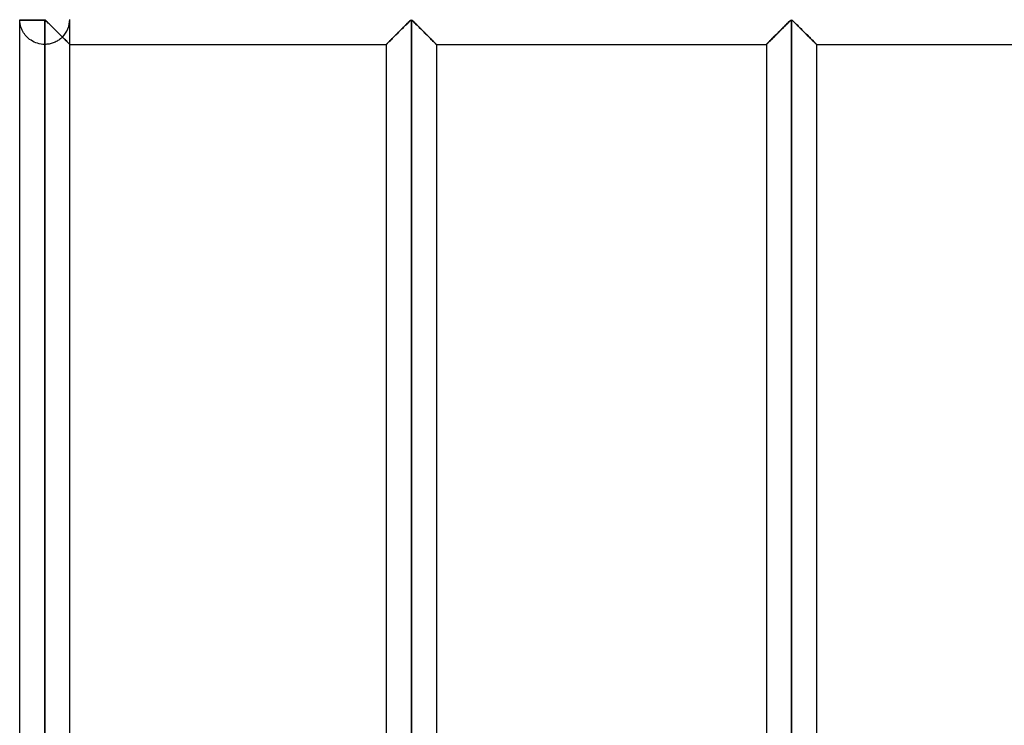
# Model space of a CAD drawing. Header units: millimetres. Extents: x -380 to 364, y -455 to 455.
# Tile 17 of 22: x -380 to -282, y 282 to 352. Entities that reach past the tile are written whole.
import ezdxf

# ---------------------------------------------------------------- set-up
doc = ezdxf.new("R2010")
doc.units = ezdxf.units.MM
doc.layers.add('MAIN-1', color=7, linetype='Continuous')
doc.layers.add('MAIN-2', color=7, linetype='Continuous')

msp = doc.modelspace()

# ---------------------------------------------------------------- linework, layer by layer
at = {"layer": 'MAIN-1'}
for p, q in [((-379.999, 352.013), (-377.5, 352.013)), ((-379.999, 211.321), (-379.999, 352.013)), ((-377.5, 352.013), (-377.5, 352.083)), ((-377.5, 352.013), (-377.423, 351.979)), ((-377.5, 211.321), (-377.5, 352.013)), ((-377.423, 351.979), (-377.365, 351.931)), ((-377.365, 351.931), (-377.308, 351.879)), ((-341.073, 351.897), (-340.997, 351.963)), ((-340.997, 351.963), (-340.9, 352.013)), ((-340.9, 352.013), (-340.803, 351.963)), ((-340.9, 352.013), (-340.9, 211.321)), ((-340.803, 351.963), (-340.727, 351.897)), ((-303.123, 351.897), (-303.047, 351.963)), ((-303.047, 351.963), (-302.95, 352.013)), ((-302.95, 352.013), (-302.95, 211.321)), ((-302.95, 352.013), (-302.853, 351.963)), ((-302.853, 351.963), (-302.777, 351.897)), ((-377.308, 351.879), (-377.25, 351.824)), ((-377.25, 351.824), (-377.19, 351.765)), ((-377.19, 351.765), (-377.128, 351.704)), ((-377.128, 351.704), (-377.064, 351.642)), ((-377.064, 351.642), (-376.998, 351.577)), ((-376.998, 351.577), (-376.931, 351.51)), ((-376.931, 351.51), (-376.862, 351.441)), ((-376.862, 351.441), (-376.792, 351.371)), ((-376.792, 351.371), (-376.721, 351.301)), ((-376.721, 351.301), (-376.649, 351.229)), ((-376.649, 351.229), (-376.577, 351.158)), ((-376.577, 351.158), (-376.504, 351.085)), ((-376.504, 351.085), (-376.431, 351.012)), ((-376.431, 351.012), (-376.357, 350.938)), ((-376.357, 350.938), (-376.283, 350.864)), ((-342.068, 350.913), (-341.969, 351.012)), ((-341.969, 351.012), (-341.872, 351.109)), ((-341.872, 351.109), (-341.775, 351.206)), ((-341.775, 351.206), (-341.679, 351.301)), ((-341.679, 351.301), (-341.585, 351.395)), ((-341.585, 351.395), (-341.492, 351.487)), ((-341.492, 351.487), (-341.402, 351.577)), ((-341.402, 351.577), (-341.314, 351.663)), ((-341.314, 351.663), (-341.231, 351.745)), ((-341.231, 351.745), (-341.15, 351.824)), ((-341.15, 351.824), (-341.073, 351.897)), ((-340.727, 351.897), (-340.65, 351.824)), ((-340.65, 351.824), (-340.569, 351.745)), ((-340.569, 351.745), (-340.486, 351.663)), ((-340.486, 351.663), (-340.398, 351.577)), ((-340.398, 351.577), (-340.308, 351.487)), ((-340.308, 351.487), (-340.215, 351.395)), ((-340.215, 351.395), (-340.121, 351.301)), ((-340.121, 351.301), (-340.025, 351.206)), ((-340.025, 351.206), (-339.928, 351.109)), ((-339.928, 351.109), (-339.831, 351.012)), ((-339.831, 351.012), (-339.732, 350.913)), ((-304.118, 350.913), (-304.019, 351.012)), ((-304.019, 351.012), (-303.922, 351.109)), ((-303.922, 351.109), (-303.825, 351.206)), ((-303.825, 351.206), (-303.729, 351.301)), ((-303.729, 351.301), (-303.635, 351.395)), ((-303.635, 351.395), (-303.542, 351.487)), ((-303.542, 351.487), (-303.452, 351.577)), ((-303.452, 351.577), (-303.364, 351.663)), ((-303.364, 351.663), (-303.281, 351.745)), ((-303.281, 351.745), (-303.2, 351.824)), ((-303.2, 351.824), (-303.123, 351.897)), ((-302.777, 351.897), (-302.7, 351.824)), ((-302.7, 351.824), (-302.619, 351.745)), ((-302.619, 351.745), (-302.536, 351.663)), ((-302.536, 351.663), (-302.448, 351.577)), ((-302.448, 351.577), (-302.358, 351.487)), ((-302.358, 351.487), (-302.265, 351.395)), ((-302.265, 351.395), (-302.171, 351.301)), ((-302.171, 351.301), (-302.075, 351.206)), ((-302.075, 351.206), (-301.978, 351.109)), ((-301.978, 351.109), (-301.881, 351.012)), ((-301.881, 351.012), (-301.782, 350.913)), ((-376.283, 350.864), (-376.209, 350.791)), ((-376.209, 350.791), (-376.136, 350.718)), ((-376.136, 350.718), (-376.064, 350.645)), ((-376.064, 350.645), (-375.992, 350.574)), ((-375.992, 350.574), (-375.921, 350.503)), ((-375.921, 350.503), (-375.852, 350.434)), ((-375.852, 350.434), (-375.784, 350.366)), ((-375.784, 350.366), (-375.718, 350.3)), ((-375.718, 350.3), (-375.653, 350.235)), ((-375.653, 350.235), (-375.589, 350.171)), ((-375.589, 350.171), (-375.527, 350.109)), ((-375.527, 350.109), (-375.466, 350.048)), ((-375.466, 350.048), (-375.408, 349.99)), ((-375.408, 349.99), (-375.352, 349.934)), ((-343.048, 349.934), (-342.973, 350.009)), ((-342.973, 350.009), (-342.894, 350.088)), ((-342.894, 350.088), (-342.811, 350.171)), ((-342.811, 350.171), (-342.725, 350.257)), ((-342.725, 350.257), (-342.638, 350.344)), ((-342.638, 350.344), (-342.548, 350.434)), ((-342.548, 350.434), (-342.455, 350.527)), ((-342.455, 350.527), (-342.36, 350.621)), ((-342.36, 350.621), (-342.264, 350.718)), ((-342.264, 350.718), (-342.166, 350.815)), ((-342.166, 350.815), (-342.068, 350.913)), ((-339.732, 350.913), (-339.634, 350.815)), ((-339.634, 350.815), (-339.536, 350.718)), ((-339.536, 350.718), (-339.44, 350.621)), ((-339.44, 350.621), (-339.345, 350.527)), ((-339.345, 350.527), (-339.252, 350.434)), ((-339.252, 350.434), (-339.162, 350.344)), ((-339.162, 350.344), (-339.075, 350.257)), ((-339.075, 350.257), (-338.989, 350.171)), ((-338.989, 350.171), (-338.906, 350.088)), ((-338.906, 350.088), (-338.827, 350.009)), ((-338.827, 350.009), (-338.752, 349.934)), ((-305.098, 349.934), (-305.023, 350.009)), ((-305.023, 350.009), (-304.944, 350.088)), ((-304.944, 350.088), (-304.861, 350.171)), ((-304.861, 350.171), (-304.775, 350.257)), ((-304.775, 350.257), (-304.688, 350.344)), ((-304.688, 350.344), (-304.598, 350.434)), ((-304.598, 350.434), (-304.505, 350.527)), ((-304.505, 350.527), (-304.41, 350.621)), ((-304.41, 350.621), (-304.314, 350.718)), ((-304.314, 350.718), (-304.216, 350.815)), ((-304.216, 350.815), (-304.118, 350.913)), ((-301.782, 350.913), (-301.684, 350.815)), ((-301.684, 350.815), (-301.586, 350.718)), ((-301.586, 350.718), (-301.49, 350.621)), ((-301.49, 350.621), (-301.395, 350.527)), ((-301.395, 350.527), (-301.302, 350.434)), ((-301.302, 350.434), (-301.212, 350.344)), ((-301.212, 350.344), (-301.125, 350.257)), ((-301.125, 350.257), (-301.039, 350.171)), ((-301.039, 350.171), (-300.956, 350.088)), ((-300.956, 350.088), (-300.877, 350.009)), ((-300.877, 350.009), (-300.802, 349.934)), ((-375.352, 349.934), (-375.299, 349.882)), ((-375.299, 349.882), (-375.25, 349.832)), ((-375.25, 349.832), (-375.205, 349.787)), ((-375.205, 349.787), (-375.163, 349.746)), ((-375.163, 349.746), (-375.126, 349.708)), ((-375.126, 349.708), (-375.093, 349.676)), ((-375.093, 349.676), (-375.065, 349.648)), ((-375.065, 349.648), (-375.042, 349.625)), ((-375.042, 349.625), (-375.024, 349.607)), ((-375.024, 349.607), (-375.011, 349.594)), ((-375.011, 349.594), (-375.004, 349.586)), ((-375.004, 349.586), (-375.001, 349.583)), ((-375.001, 213.75), (-375.001, 349.583)), ((-375.001, 349.583), (-343.399, 349.583)), ((-343.399, 349.583), (-343.394, 349.588)), ((-343.399, 349.583), (-343.399, 213.75)), ((-343.394, 349.588), (-343.381, 349.602)), ((-343.381, 349.602), (-343.358, 349.625)), ((-343.358, 349.625), (-343.326, 349.657)), ((-343.326, 349.657), (-343.285, 349.697)), ((-343.285, 349.697), (-343.237, 349.746)), ((-343.237, 349.746), (-343.181, 349.802)), ((-343.181, 349.802), (-343.117, 349.865)), ((-343.117, 349.865), (-343.048, 349.934)), ((-338.752, 349.934), (-338.683, 349.865)), ((-338.683, 349.865), (-338.62, 349.802)), ((-338.62, 349.802), (-338.563, 349.746)), ((-338.563, 349.746), (-338.515, 349.697)), ((-338.515, 349.697), (-338.474, 349.657)), ((-338.474, 349.657), (-338.442, 349.625)), ((-338.442, 349.625), (-338.419, 349.602)), ((-338.419, 349.602), (-338.406, 349.588)), ((-338.406, 349.588), (-338.401, 349.583)), ((-338.401, 349.583), (-305.449, 349.583)), ((-338.401, 349.583), (-338.401, 213.75)), ((-305.449, 349.583), (-305.444, 349.588)), ((-305.449, 349.583), (-305.449, 213.75)), ((-305.444, 349.588), (-305.431, 349.602)), ((-305.431, 349.602), (-305.408, 349.625)), ((-305.408, 349.625), (-305.376, 349.657)), ((-305.376, 349.657), (-305.335, 349.697)), ((-305.335, 349.697), (-305.287, 349.746)), ((-305.287, 349.746), (-305.23, 349.802)), ((-305.23, 349.802), (-305.167, 349.865)), ((-305.167, 349.865), (-305.098, 349.934)), ((-300.802, 349.934), (-300.733, 349.865)), ((-300.733, 349.865), (-300.669, 349.802)), ((-300.669, 349.802), (-300.613, 349.746)), ((-300.613, 349.746), (-300.565, 349.697)), ((-300.565, 349.697), (-300.524, 349.657)), ((-300.524, 349.657), (-300.492, 349.625)), ((-300.492, 349.625), (-300.469, 349.602)), ((-300.469, 349.602), (-300.456, 349.588)), ((-300.456, 349.588), (-300.451, 349.583)), ((-300.451, 349.583), (-265, 349.583)), ((-300.451, 349.583), (-300.451, 213.75))]:
    msp.add_line(p, q, dxfattribs=at)
msp.add_arc((-377.5, 352.083), 2.5, 180.00002, 181.62065, dxfattribs=at)
at = {"layer": 'MAIN-2'}
for p, q in [((-377.5, 352.013), (-379.999, 352.013)), ((-379.996, 351.949), (-379.999, 352.013)), ((-379.99, 351.865), (-379.996, 351.949)), ((-377.5, 352.083), (-377.5, 352.013)), ((-377.5, 352.013), (-377.5, 211.321)), ((-377.397, 351.958), (-377.5, 352.013)), ((-377.314, 351.885), (-377.397, 351.958)), ((-375.001, 349.583), (-375.001, 352.013)), ((-340.997, 351.963), (-341.073, 351.897)), ((-340.996, 351.964), (-341.071, 351.899)), ((-341.071, 351.899), (-340.996, 351.964)), ((-340.9, 352.013), (-340.997, 351.963)), ((-340.9, 352.013), (-340.996, 351.964)), ((-340.996, 351.964), (-340.9, 352.013)), ((-340.803, 351.963), (-340.9, 352.013)), ((-340.9, 211.321), (-340.9, 352.013)), ((-340.9, 352.013), (-340.9, 211.321)), ((-340.9, 211.321), (-340.9, 352.013)), ((-340.9, 352.013), (-340.804, 351.964)), ((-340.804, 351.964), (-340.9, 352.013)), ((-340.804, 351.964), (-340.729, 351.899)), ((-340.729, 351.899), (-340.804, 351.964)), ((-340.727, 351.897), (-340.803, 351.963)), ((-303.047, 351.963), (-303.123, 351.897)), ((-303.046, 351.964), (-303.121, 351.899)), ((-303.121, 351.899), (-303.046, 351.964)), ((-302.95, 352.013), (-303.047, 351.963)), ((-302.95, 352.013), (-303.046, 351.964)), ((-303.046, 351.964), (-302.95, 352.013)), ((-302.95, 211.321), (-302.95, 352.013)), ((-302.853, 351.963), (-302.95, 352.013)), ((-302.95, 352.013), (-302.95, 211.321)), ((-302.95, 211.321), (-302.95, 352.013)), ((-302.95, 352.013), (-302.854, 351.964)), ((-302.854, 351.964), (-302.95, 352.013)), ((-302.854, 351.964), (-302.779, 351.899)), ((-302.779, 351.899), (-302.854, 351.964)), ((-302.777, 351.897), (-302.853, 351.963)), ((-379.98, 351.772), (-379.99, 351.865)), ((-379.966, 351.672), (-379.98, 351.772)), ((-379.946, 351.567), (-379.966, 351.672)), ((-379.92, 351.457), (-379.946, 351.567)), ((-379.888, 351.343), (-379.92, 351.457)), ((-379.849, 351.227), (-379.888, 351.343)), ((-379.802, 351.109), (-379.849, 351.227)), ((-379.748, 350.99), (-379.802, 351.109)), ((-379.686, 350.87), (-379.748, 350.99)), ((-377.23, 351.804), (-377.314, 351.885)), ((-377.141, 351.717), (-377.23, 351.804)), ((-377.049, 351.627), (-377.141, 351.717)), ((-376.952, 351.531), (-377.049, 351.627)), ((-376.853, 351.432), (-376.952, 351.531)), ((-376.751, 351.331), (-376.853, 351.432)), ((-376.647, 351.228), (-376.751, 351.331)), ((-376.543, 351.123), (-376.647, 351.228)), ((-376.437, 351.018), (-376.543, 351.123)), ((-376.33, 350.911), (-376.437, 351.018)), ((-342.049, 350.933), (-342.146, 350.836)), ((-342.146, 350.836), (-342.049, 350.933)), ((-341.969, 351.012), (-342.068, 350.913)), ((-341.952, 351.029), (-342.049, 350.933)), ((-342.049, 350.933), (-341.952, 351.029)), ((-341.872, 351.109), (-341.969, 351.012)), ((-341.856, 351.125), (-341.952, 351.029)), ((-341.952, 351.029), (-341.856, 351.125)), ((-341.775, 351.206), (-341.872, 351.109)), ((-341.761, 351.22), (-341.856, 351.125)), ((-341.856, 351.125), (-341.761, 351.22)), ((-341.679, 351.301), (-341.775, 351.206)), ((-341.667, 351.313), (-341.761, 351.22)), ((-341.761, 351.22), (-341.667, 351.313)), ((-341.585, 351.395), (-341.679, 351.301)), ((-341.574, 351.406), (-341.667, 351.313)), ((-341.667, 351.313), (-341.574, 351.406)), ((-341.492, 351.487), (-341.585, 351.395)), ((-341.483, 351.497), (-341.574, 351.406)), ((-341.574, 351.406), (-341.483, 351.497)), ((-341.402, 351.577), (-341.492, 351.487)), ((-341.394, 351.585), (-341.483, 351.497)), ((-341.483, 351.497), (-341.394, 351.585)), ((-341.314, 351.663), (-341.402, 351.577)), ((-341.308, 351.669), (-341.394, 351.585)), ((-341.394, 351.585), (-341.308, 351.669)), ((-341.231, 351.745), (-341.314, 351.663)), ((-341.226, 351.75), (-341.308, 351.669)), ((-341.308, 351.669), (-341.226, 351.75)), ((-341.15, 351.824), (-341.231, 351.745)), ((-341.147, 351.827), (-341.226, 351.75)), ((-341.226, 351.75), (-341.147, 351.827)), ((-341.073, 351.897), (-341.15, 351.824)), ((-341.071, 351.899), (-341.147, 351.827)), ((-341.147, 351.827), (-341.071, 351.899)), ((-340.729, 351.899), (-340.654, 351.827)), ((-340.654, 351.827), (-340.729, 351.899)), ((-340.65, 351.824), (-340.727, 351.897)), ((-340.654, 351.827), (-340.574, 351.75)), ((-340.574, 351.75), (-340.654, 351.827)), ((-340.569, 351.745), (-340.65, 351.824)), ((-340.574, 351.75), (-340.492, 351.669)), ((-340.492, 351.669), (-340.574, 351.75)), ((-340.486, 351.663), (-340.569, 351.745)), ((-340.492, 351.669), (-340.406, 351.585)), ((-340.406, 351.585), (-340.492, 351.669)), ((-340.398, 351.577), (-340.486, 351.663)), ((-340.406, 351.585), (-340.317, 351.497)), ((-340.317, 351.497), (-340.406, 351.585)), ((-340.308, 351.487), (-340.398, 351.577)), ((-340.317, 351.497), (-340.226, 351.406)), ((-340.226, 351.406), (-340.317, 351.497)), ((-340.215, 351.395), (-340.308, 351.487)), ((-340.226, 351.406), (-340.133, 351.313)), ((-340.133, 351.313), (-340.226, 351.406)), ((-340.121, 351.301), (-340.215, 351.395)), ((-340.133, 351.313), (-340.039, 351.22)), ((-340.039, 351.22), (-340.133, 351.313)), ((-340.025, 351.206), (-340.121, 351.301)), ((-340.039, 351.22), (-339.944, 351.125)), ((-339.944, 351.125), (-340.039, 351.22)), ((-339.928, 351.109), (-340.025, 351.206)), ((-339.944, 351.125), (-339.848, 351.029)), ((-339.848, 351.029), (-339.944, 351.125)), ((-339.831, 351.012), (-339.928, 351.109)), ((-339.848, 351.029), (-339.751, 350.933)), ((-339.751, 350.933), (-339.848, 351.029)), ((-339.732, 350.913), (-339.831, 351.012)), ((-339.751, 350.933), (-339.654, 350.836)), ((-339.654, 350.836), (-339.751, 350.933)), ((-304.099, 350.933), (-304.196, 350.836)), ((-304.196, 350.836), (-304.099, 350.933)), ((-304.019, 351.012), (-304.118, 350.913)), ((-304.002, 351.029), (-304.099, 350.933)), ((-304.099, 350.933), (-304.002, 351.029)), ((-303.922, 351.109), (-304.019, 351.012)), ((-303.906, 351.125), (-304.002, 351.029)), ((-304.002, 351.029), (-303.906, 351.125)), ((-303.825, 351.206), (-303.922, 351.109)), ((-303.811, 351.22), (-303.906, 351.125)), ((-303.906, 351.125), (-303.811, 351.22)), ((-303.729, 351.301), (-303.825, 351.206)), ((-303.717, 351.313), (-303.811, 351.22)), ((-303.811, 351.22), (-303.717, 351.313)), ((-303.635, 351.395), (-303.729, 351.301)), ((-303.624, 351.406), (-303.717, 351.313)), ((-303.717, 351.313), (-303.624, 351.406)), ((-303.542, 351.487), (-303.635, 351.395)), ((-303.533, 351.497), (-303.624, 351.406)), ((-303.624, 351.406), (-303.533, 351.497)), ((-303.452, 351.577), (-303.542, 351.487)), ((-303.444, 351.585), (-303.533, 351.497)), ((-303.533, 351.497), (-303.444, 351.585)), ((-303.364, 351.663), (-303.452, 351.577)), ((-303.358, 351.669), (-303.444, 351.585)), ((-303.444, 351.585), (-303.358, 351.669)), ((-303.281, 351.745), (-303.364, 351.663)), ((-303.276, 351.75), (-303.358, 351.669)), ((-303.358, 351.669), (-303.276, 351.75)), ((-303.2, 351.824), (-303.281, 351.745)), ((-303.197, 351.827), (-303.276, 351.75)), ((-303.276, 351.75), (-303.197, 351.827)), ((-303.123, 351.897), (-303.2, 351.824)), ((-303.121, 351.899), (-303.197, 351.827)), ((-303.197, 351.827), (-303.121, 351.899)), ((-302.779, 351.899), (-302.703, 351.827)), ((-302.703, 351.827), (-302.779, 351.899)), ((-302.7, 351.824), (-302.777, 351.897)), ((-302.703, 351.827), (-302.624, 351.75)), ((-302.624, 351.75), (-302.703, 351.827)), ((-302.619, 351.745), (-302.7, 351.824)), ((-302.624, 351.75), (-302.542, 351.669)), ((-302.542, 351.669), (-302.624, 351.75)), ((-302.536, 351.663), (-302.619, 351.745)), ((-302.542, 351.669), (-302.456, 351.585)), ((-302.456, 351.585), (-302.542, 351.669)), ((-302.448, 351.577), (-302.536, 351.663)), ((-302.456, 351.585), (-302.367, 351.497)), ((-302.367, 351.497), (-302.456, 351.585)), ((-302.358, 351.487), (-302.448, 351.577)), ((-302.367, 351.497), (-302.276, 351.406)), ((-302.276, 351.406), (-302.367, 351.497)), ((-302.265, 351.395), (-302.358, 351.487)), ((-302.276, 351.406), (-302.183, 351.313)), ((-302.183, 351.313), (-302.276, 351.406)), ((-302.171, 351.301), (-302.265, 351.395)), ((-302.183, 351.313), (-302.089, 351.22)), ((-302.089, 351.22), (-302.183, 351.313)), ((-302.075, 351.206), (-302.171, 351.301)), ((-302.089, 351.22), (-301.994, 351.125)), ((-301.994, 351.125), (-302.089, 351.22)), ((-301.978, 351.109), (-302.075, 351.206)), ((-301.994, 351.125), (-301.898, 351.029)), ((-301.898, 351.029), (-301.994, 351.125)), ((-301.881, 351.012), (-301.978, 351.109)), ((-301.898, 351.029), (-301.801, 350.933)), ((-301.801, 350.933), (-301.898, 351.029)), ((-301.782, 350.913), (-301.881, 351.012)), ((-301.801, 350.933), (-301.704, 350.836)), ((-301.704, 350.836), (-301.801, 350.933)), ((-379.615, 350.75), (-379.686, 350.87)), ((-379.536, 350.632), (-379.615, 350.75)), ((-379.448, 350.516), (-379.536, 350.632)), ((-379.352, 350.404), (-379.448, 350.516)), ((-379.247, 350.295), (-379.352, 350.404)), ((-379.133, 350.19), (-379.247, 350.295)), ((-379.007, 350.088), (-379.133, 350.19)), ((-378.87, 349.992), (-379.007, 350.088)), ((-378.722, 349.903), (-378.87, 349.992)), ((-376.223, 350.805), (-376.33, 350.911)), ((-376.181, 349.96), (-376.268, 349.908)), ((-376.117, 350.699), (-376.223, 350.805)), ((-376.097, 350.014), (-376.181, 349.96)), ((-376.013, 350.595), (-376.117, 350.699)), ((-376.016, 350.071), (-376.097, 350.014)), ((-375.94, 350.13), (-376.016, 350.071)), ((-375.911, 350.492), (-376.013, 350.595)), ((-375.867, 350.191), (-375.94, 350.13)), ((-375.811, 350.393), (-375.911, 350.492)), ((-375.798, 350.252), (-375.867, 350.191)), ((-375.715, 350.297), (-375.811, 350.393)), ((-375.733, 350.315), (-375.798, 350.252)), ((-375.663, 350.245), (-375.733, 350.315)), ((-375.733, 350.315), (-375.639, 350.221)), ((-375.621, 350.203), (-375.715, 350.297)), ((-375.594, 350.176), (-375.663, 350.245)), ((-375.639, 350.221), (-375.547, 350.129)), ((-375.53, 350.112), (-375.621, 350.203)), ((-375.527, 350.109), (-375.594, 350.176)), ((-375.547, 350.129), (-375.459, 350.041)), ((-375.443, 350.025), (-375.53, 350.112)), ((-375.462, 350.044), (-375.527, 350.109)), ((-375.4, 349.982), (-375.462, 350.044)), ((-375.459, 350.041), (-375.376, 349.958)), ((-375.361, 349.943), (-375.443, 350.025)), ((-375.341, 349.923), (-375.4, 349.982)), ((-375.376, 349.958), (-375.299, 349.881)), ((-343.022, 349.96), (-343.092, 349.89)), ((-343.092, 349.89), (-343.022, 349.96)), ((-342.973, 350.009), (-343.048, 349.934)), ((-342.946, 350.036), (-343.022, 349.96)), ((-343.022, 349.96), (-342.946, 350.036)), ((-342.894, 350.088), (-342.973, 350.009)), ((-342.867, 350.115), (-342.946, 350.036)), ((-342.946, 350.036), (-342.867, 350.115)), ((-342.811, 350.171), (-342.894, 350.088)), ((-342.784, 350.198), (-342.867, 350.115)), ((-342.867, 350.115), (-342.784, 350.198)), ((-342.725, 350.257), (-342.811, 350.171)), ((-342.699, 350.283), (-342.784, 350.198)), ((-342.784, 350.198), (-342.699, 350.283)), ((-342.638, 350.344), (-342.725, 350.257)), ((-342.613, 350.369), (-342.699, 350.283)), ((-342.699, 350.283), (-342.613, 350.369)), ((-342.548, 350.434), (-342.638, 350.344)), ((-342.523, 350.459), (-342.613, 350.369)), ((-342.613, 350.369), (-342.523, 350.459)), ((-342.455, 350.527), (-342.548, 350.434)), ((-342.431, 350.55), (-342.523, 350.459)), ((-342.523, 350.459), (-342.431, 350.55)), ((-342.36, 350.621), (-342.455, 350.527)), ((-342.337, 350.644), (-342.431, 350.55)), ((-342.431, 350.55), (-342.337, 350.644)), ((-342.264, 350.718), (-342.36, 350.621)), ((-342.242, 350.74), (-342.337, 350.644)), ((-342.337, 350.644), (-342.242, 350.74)), ((-342.166, 350.815), (-342.264, 350.718)), ((-342.146, 350.836), (-342.242, 350.74)), ((-342.242, 350.74), (-342.146, 350.836)), ((-342.068, 350.913), (-342.166, 350.815)), ((-339.634, 350.815), (-339.732, 350.913)), ((-339.654, 350.836), (-339.558, 350.74)), ((-339.558, 350.74), (-339.654, 350.836)), ((-339.536, 350.718), (-339.634, 350.815)), ((-339.558, 350.74), (-339.463, 350.644)), ((-339.463, 350.644), (-339.558, 350.74)), ((-339.44, 350.621), (-339.536, 350.718)), ((-339.463, 350.644), (-339.369, 350.55)), ((-339.369, 350.55), (-339.463, 350.644)), ((-339.345, 350.527), (-339.44, 350.621)), ((-339.369, 350.55), (-339.277, 350.459)), ((-339.277, 350.459), (-339.369, 350.55)), ((-339.252, 350.434), (-339.345, 350.527)), ((-339.277, 350.459), (-339.187, 350.369)), ((-339.187, 350.369), (-339.277, 350.459)), ((-339.162, 350.344), (-339.252, 350.434)), ((-339.187, 350.369), (-339.101, 350.283)), ((-339.101, 350.283), (-339.187, 350.369)), ((-339.075, 350.257), (-339.162, 350.344)), ((-339.101, 350.283), (-339.016, 350.198)), ((-339.016, 350.198), (-339.101, 350.283)), ((-338.989, 350.171), (-339.075, 350.257)), ((-339.016, 350.198), (-338.933, 350.115)), ((-338.933, 350.115), (-339.016, 350.198)), ((-338.906, 350.088), (-338.989, 350.171)), ((-338.933, 350.115), (-338.854, 350.036)), ((-338.854, 350.036), (-338.933, 350.115)), ((-338.827, 350.009), (-338.906, 350.088)), ((-338.854, 350.036), (-338.778, 349.96)), ((-338.778, 349.96), (-338.854, 350.036)), ((-338.752, 349.934), (-338.827, 350.009)), ((-338.778, 349.96), (-338.708, 349.89)), ((-338.708, 349.89), (-338.778, 349.96)), ((-305.072, 349.96), (-305.142, 349.89)), ((-305.142, 349.89), (-305.072, 349.96)), ((-305.023, 350.009), (-305.098, 349.934)), ((-304.996, 350.036), (-305.072, 349.96)), ((-305.072, 349.96), (-304.996, 350.036)), ((-304.944, 350.088), (-305.023, 350.009)), ((-304.917, 350.115), (-304.996, 350.036)), ((-304.996, 350.036), (-304.917, 350.115)), ((-304.861, 350.171), (-304.944, 350.088)), ((-304.834, 350.198), (-304.917, 350.115)), ((-304.917, 350.115), (-304.834, 350.198)), ((-304.775, 350.257), (-304.861, 350.171)), ((-304.749, 350.283), (-304.834, 350.198)), ((-304.834, 350.198), (-304.749, 350.283)), ((-304.688, 350.344), (-304.775, 350.257)), ((-304.663, 350.369), (-304.749, 350.283)), ((-304.749, 350.283), (-304.663, 350.369)), ((-304.598, 350.434), (-304.688, 350.344)), ((-304.573, 350.459), (-304.663, 350.369)), ((-304.663, 350.369), (-304.573, 350.459)), ((-304.505, 350.527), (-304.598, 350.434)), ((-304.481, 350.55), (-304.573, 350.459)), ((-304.573, 350.459), (-304.481, 350.55)), ((-304.41, 350.621), (-304.505, 350.527)), ((-304.387, 350.644), (-304.481, 350.55)), ((-304.481, 350.55), (-304.387, 350.644)), ((-304.314, 350.718), (-304.41, 350.621)), ((-304.292, 350.74), (-304.387, 350.644)), ((-304.387, 350.644), (-304.292, 350.74)), ((-304.216, 350.815), (-304.314, 350.718)), ((-304.196, 350.836), (-304.292, 350.74)), ((-304.292, 350.74), (-304.196, 350.836)), ((-304.118, 350.913), (-304.216, 350.815)), ((-301.684, 350.815), (-301.782, 350.913)), ((-301.704, 350.836), (-301.608, 350.74)), ((-301.608, 350.74), (-301.704, 350.836)), ((-301.586, 350.718), (-301.684, 350.815)), ((-301.608, 350.74), (-301.513, 350.644)), ((-301.513, 350.644), (-301.608, 350.74)), ((-301.49, 350.621), (-301.586, 350.718)), ((-301.513, 350.644), (-301.419, 350.55)), ((-301.419, 350.55), (-301.513, 350.644)), ((-301.395, 350.527), (-301.49, 350.621)), ((-301.419, 350.55), (-301.327, 350.459)), ((-301.327, 350.459), (-301.419, 350.55)), ((-301.302, 350.434), (-301.395, 350.527)), ((-301.327, 350.459), (-301.237, 350.369)), ((-301.237, 350.369), (-301.327, 350.459)), ((-301.212, 350.344), (-301.302, 350.434)), ((-301.237, 350.369), (-301.151, 350.283)), ((-301.151, 350.283), (-301.237, 350.369)), ((-301.125, 350.257), (-301.212, 350.344)), ((-301.151, 350.283), (-301.066, 350.198)), ((-301.066, 350.198), (-301.151, 350.283)), ((-301.039, 350.171), (-301.125, 350.257)), ((-301.066, 350.198), (-300.983, 350.115)), ((-300.983, 350.115), (-301.066, 350.198)), ((-300.956, 350.088), (-301.039, 350.171)), ((-300.983, 350.115), (-300.904, 350.036)), ((-300.904, 350.036), (-300.983, 350.115)), ((-300.877, 350.009), (-300.956, 350.088)), ((-300.904, 350.036), (-300.828, 349.96)), ((-300.828, 349.96), (-300.904, 350.036)), ((-300.802, 349.934), (-300.877, 350.009)), ((-300.828, 349.96), (-300.758, 349.89)), ((-300.758, 349.89), (-300.828, 349.96)), ((-378.566, 349.822), (-378.722, 349.903)), ((-378.401, 349.751), (-378.566, 349.822)), ((-378.229, 349.692), (-378.401, 349.751)), ((-378.052, 349.645), (-378.229, 349.692)), ((-377.87, 349.611), (-378.052, 349.645)), ((-377.685, 349.59), (-377.87, 349.611)), ((-377.5, 349.583), (-377.685, 349.59)), ((-377.391, 349.586), (-377.5, 349.583)), ((-377.5, 349.583), (-377.5, 213.75)), ((-377.5, 349.583), (-377.5, 213.75)), ((-377.5, 213.75), (-377.5, 349.583)), ((-377.5, 349.583), (-377.5, 213.75)), ((-377.5, 213.75), (-377.5, 349.583)), ((-377.5, 349.583), (-377.5, 213.75)), ((-377.5, 213.75), (-377.5, 349.583)), ((-377.5, 349.583), (-377.5, 213.75)), ((-377.5, 213.75), (-377.5, 349.583)), ((-377.5, 349.583), (-377.5, 213.75)), ((-377.5, 213.75), (-377.5, 349.583)), ((-377.5, 349.583), (-377.5, 213.75)), ((-377.5, 213.75), (-377.5, 349.583)), ((-377.5, 349.583), (-377.5, 213.75)), ((-377.5, 213.75), (-377.5, 349.583)), ((-377.5, 349.583), (-377.5, 213.75)), ((-377.5, 213.75), (-377.5, 349.583)), ((-377.5, 349.583), (-377.5, 213.75)), ((-377.5, 213.75), (-377.5, 349.583)), ((-377.5, 349.583), (-377.5, 213.75)), ((-377.5, 213.75), (-377.5, 349.583)), ((-377.5, 349.583), (-377.5, 213.75)), ((-377.5, 213.75), (-377.5, 349.583)), ((-377.5, 349.583), (-377.5, 213.75)), ((-377.5, 213.75), (-377.5, 349.583)), ((-377.5, 349.583), (-377.5, 213.75)), ((-377.5, 213.75), (-377.5, 349.583)), ((-377.5, 349.583), (-377.5, 213.75)), ((-377.5, 213.75), (-377.5, 349.583)), ((-377.5, 349.583), (-377.5, 213.75)), ((-377.5, 213.75), (-377.5, 349.583)), ((-377.5, 349.583), (-377.5, 213.75)), ((-377.5, 213.75), (-377.5, 349.583)), ((-377.5, 349.583), (-377.5, 213.75)), ((-377.5, 213.75), (-377.5, 349.583)), ((-377.5, 349.583), (-377.5, 213.75)), ((-377.5, 213.75), (-377.5, 349.583)), ((-377.5, 349.583), (-377.5, 213.75)), ((-377.5, 213.75), (-377.5, 349.583)), ((-377.5, 349.583), (-377.5, 213.75)), ((-377.5, 213.75), (-377.5, 349.583)), ((-377.5, 349.583), (-377.5, 213.75)), ((-377.5, 213.75), (-377.5, 349.583)), ((-377.5, 349.583), (-377.5, 213.75)), ((-377.5, 213.75), (-377.5, 349.583)), ((-377.5, 349.583), (-377.5, 213.75)), ((-377.5, 213.75), (-377.5, 349.583)), ((-377.5, 213.75), (-377.5, 349.583)), ((-377.282, 349.593), (-377.391, 349.586)), ((-377.173, 349.605), (-377.282, 349.593)), ((-377.065, 349.621), (-377.173, 349.605)), ((-376.959, 349.643), (-377.065, 349.621)), ((-376.853, 349.668), (-376.959, 349.643)), ((-376.75, 349.699), (-376.853, 349.668)), ((-376.648, 349.733), (-376.75, 349.699)), ((-376.549, 349.771), (-376.648, 349.733)), ((-376.452, 349.813), (-376.549, 349.771)), ((-376.359, 349.859), (-376.452, 349.813)), ((-376.268, 349.908), (-376.359, 349.859)), ((-375.285, 349.867), (-375.361, 349.943)), ((-375.285, 349.868), (-375.341, 349.923)), ((-375.299, 349.881), (-375.229, 349.811)), ((-375.234, 349.816), (-375.285, 349.868)), ((-375.217, 349.799), (-375.285, 349.867)), ((-375.187, 349.769), (-375.234, 349.816)), ((-375.229, 349.811), (-375.167, 349.749)), ((-375.156, 349.739), (-375.217, 349.799)), ((-375.144, 349.727), (-375.187, 349.769)), ((-375.167, 349.749), (-375.114, 349.696)), ((-375.105, 349.688), (-375.156, 349.739)), ((-375.107, 349.689), (-375.144, 349.727)), ((-375.114, 349.696), (-375.071, 349.653)), ((-375.075, 349.657), (-375.107, 349.689)), ((-375.064, 349.646), (-375.105, 349.688)), ((-375.049, 349.631), (-375.075, 349.657)), ((-375.071, 349.653), (-375.037, 349.62)), ((-375.032, 349.615), (-375.064, 349.646)), ((-375.028, 349.61), (-375.049, 349.631)), ((-375.037, 349.62), (-375.015, 349.597)), ((-375.012, 349.594), (-375.032, 349.615)), ((-375.013, 349.595), (-375.028, 349.61)), ((-375.015, 349.597), (-375.003, 349.585)), ((-375.004, 349.586), (-375.013, 349.595)), ((-375.002, 349.584), (-375.012, 349.594)), ((-375.001, 349.583), (-375.004, 349.586)), ((-375.003, 349.585), (-375.002, 349.584)), ((-343.394, 349.588), (-343.399, 349.583)), ((-343.389, 349.593), (-343.398, 349.584)), ((-343.398, 349.584), (-343.389, 349.593)), ((-343.398, 349.584), (-343.398, 349.584)), ((-343.381, 349.602), (-343.394, 349.588)), ((-343.371, 349.611), (-343.389, 349.593)), ((-343.389, 349.593), (-343.371, 349.611)), ((-343.358, 349.625), (-343.381, 349.602)), ((-343.344, 349.638), (-343.371, 349.611)), ((-343.371, 349.611), (-343.344, 349.638)), ((-343.326, 349.657), (-343.358, 349.625)), ((-343.309, 349.673), (-343.344, 349.638)), ((-343.344, 349.638), (-343.309, 349.673)), ((-343.285, 349.697), (-343.326, 349.657)), ((-343.266, 349.716), (-343.309, 349.673)), ((-343.309, 349.673), (-343.266, 349.716)), ((-343.237, 349.746), (-343.285, 349.697)), ((-343.215, 349.767), (-343.266, 349.716)), ((-343.266, 349.716), (-343.215, 349.767)), ((-343.181, 349.802), (-343.237, 349.746)), ((-343.157, 349.825), (-343.215, 349.767)), ((-343.215, 349.767), (-343.157, 349.825)), ((-343.117, 349.865), (-343.181, 349.802)), ((-343.092, 349.89), (-343.157, 349.825)), ((-343.157, 349.825), (-343.092, 349.89)), ((-343.048, 349.934), (-343.117, 349.865)), ((-338.683, 349.865), (-338.752, 349.934)), ((-338.708, 349.89), (-338.643, 349.825)), ((-338.643, 349.825), (-338.708, 349.89)), ((-338.62, 349.802), (-338.683, 349.865)), ((-338.643, 349.825), (-338.585, 349.767)), ((-338.585, 349.767), (-338.643, 349.825)), ((-338.563, 349.746), (-338.62, 349.802)), ((-338.585, 349.767), (-338.534, 349.716)), ((-338.534, 349.716), (-338.585, 349.767)), ((-338.515, 349.697), (-338.563, 349.746)), ((-338.534, 349.716), (-338.491, 349.673)), ((-338.491, 349.673), (-338.534, 349.716)), ((-338.474, 349.657), (-338.515, 349.697)), ((-338.491, 349.673), (-338.456, 349.638)), ((-338.456, 349.638), (-338.491, 349.673)), ((-338.442, 349.625), (-338.474, 349.657)), ((-338.456, 349.638), (-338.429, 349.611)), ((-338.429, 349.611), (-338.456, 349.638)), ((-338.419, 349.602), (-338.442, 349.625)), ((-338.429, 349.611), (-338.411, 349.593)), ((-338.411, 349.593), (-338.429, 349.611)), ((-338.406, 349.588), (-338.419, 349.602)), ((-338.411, 349.593), (-338.402, 349.584)), ((-338.402, 349.584), (-338.411, 349.593)), ((-338.401, 349.583), (-338.406, 349.588)), ((-338.402, 349.584), (-338.402, 349.584)), ((-305.444, 349.588), (-305.449, 349.583)), ((-305.439, 349.593), (-305.448, 349.584)), ((-305.448, 349.584), (-305.439, 349.593)), ((-305.448, 349.584), (-305.448, 349.584)), ((-305.431, 349.602), (-305.444, 349.588)), ((-305.421, 349.611), (-305.439, 349.593)), ((-305.439, 349.593), (-305.421, 349.611)), ((-305.408, 349.625), (-305.431, 349.602)), ((-305.394, 349.638), (-305.421, 349.611)), ((-305.421, 349.611), (-305.394, 349.638)), ((-305.376, 349.657), (-305.408, 349.625)), ((-305.359, 349.673), (-305.394, 349.638)), ((-305.394, 349.638), (-305.359, 349.673)), ((-305.335, 349.697), (-305.376, 349.657)), ((-305.316, 349.716), (-305.359, 349.673)), ((-305.359, 349.673), (-305.316, 349.716)), ((-305.287, 349.746), (-305.335, 349.697)), ((-305.265, 349.767), (-305.316, 349.716)), ((-305.316, 349.716), (-305.265, 349.767)), ((-305.23, 349.802), (-305.287, 349.746)), ((-305.207, 349.825), (-305.265, 349.767)), ((-305.265, 349.767), (-305.207, 349.825)), ((-305.167, 349.865), (-305.23, 349.802)), ((-305.142, 349.89), (-305.207, 349.825)), ((-305.207, 349.825), (-305.142, 349.89)), ((-305.098, 349.934), (-305.167, 349.865)), ((-300.733, 349.865), (-300.802, 349.934)), ((-300.758, 349.89), (-300.693, 349.825)), ((-300.693, 349.825), (-300.758, 349.89)), ((-300.669, 349.802), (-300.733, 349.865)), ((-300.693, 349.825), (-300.635, 349.767)), ((-300.635, 349.767), (-300.693, 349.825)), ((-300.613, 349.746), (-300.669, 349.802)), ((-300.635, 349.767), (-300.584, 349.716)), ((-300.584, 349.716), (-300.635, 349.767)), ((-300.565, 349.697), (-300.613, 349.746)), ((-300.584, 349.716), (-300.541, 349.673)), ((-300.541, 349.673), (-300.584, 349.716)), ((-300.524, 349.657), (-300.565, 349.697)), ((-300.541, 349.673), (-300.506, 349.638)), ((-300.506, 349.638), (-300.541, 349.673)), ((-300.492, 349.625), (-300.524, 349.657)), ((-300.506, 349.638), (-300.479, 349.611)), ((-300.479, 349.611), (-300.506, 349.638)), ((-300.469, 349.602), (-300.492, 349.625)), ((-300.479, 349.611), (-300.461, 349.593)), ((-300.461, 349.593), (-300.479, 349.611)), ((-300.456, 349.588), (-300.469, 349.602)), ((-300.461, 349.593), (-300.452, 349.584)), ((-300.452, 349.584), (-300.461, 349.593)), ((-300.451, 349.583), (-300.456, 349.588)), ((-300.452, 349.584), (-300.452, 349.584))]:
    msp.add_line(p, q, dxfattribs=at)
msp.add_ellipse((-377.5, 352.083), major_axis=(-2.5, 0), ratio=1, start_param=2.355795, end_param=3.141593, dxfattribs=at)

doc.saveas('drawing.dxf')
